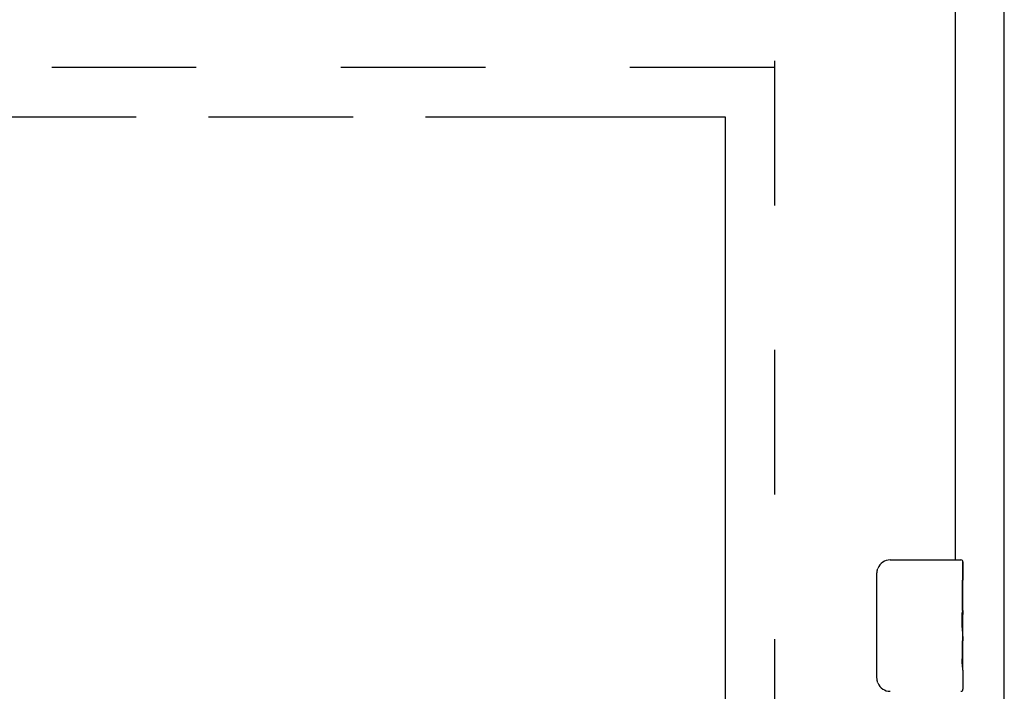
# Model space of a CAD drawing. Header units: inches. Extents: x 0 to 200, y 0 to 130.
# Tile 84 of 91: x 84.91 to 92.41, y 87.26 to 92.38. Entities that reach past the tile are written whole.
import ezdxf

# ---------------------------------------------------------------- set-up
doc = ezdxf.new("R2010")
doc.units = ezdxf.units.IN
doc.header["$LTSCALE"] = 11.011777
doc.header["$MEASUREMENT"] = 0
doc.linetypes.add('HIDDEN', pattern=[0.2, 0.1, -0.1])
doc.linetypes.add('PHANTOM', pattern=[0.8, 0.45, -0.05, 0.1, -0.05, 0.1, -0.05])
doc.layers.get('0').update_dxf_attribs({"linetype": 'CONTINUOUS'})
for name, color, linetype in [('02___PRT_ALL_AXES', 7, 'CONTINUOUS'), ('AVAILABLE_DOOR_SPACE', 7, 'CONTINUOUS'), ('DEFAULT_2', 8, 'HIDDEN')]:
    doc.layers.add(name, color=color, linetype=linetype)

msp = doc.modelspace()

# ---------------------------------------------------------------- linework, layer by layer
at = {"color": 3, "linetype": 'Continuous'}
for p, q in [((92.4132, 33.617), (92.4132, 96.6069)), ((92.0382, 92.659), (92.0382, 88.263))]:
    msp.add_line(p, q, dxfattribs=at)
at = {"color": 7, "linetype": 'Continuous'}
for p, q in [((91.5432, 88.263), (92.0832, 88.263)), ((92.0982, 88.248), (92.0982, 88.1088)), ((91.4433, 87.363), (91.4433, 88.163)), ((92.0982, 87.8784), (92.0982, 87.847)), ((92.0982, 87.6814), (92.0982, 87.6478)), ((92.0982, 87.4236), (92.0982, 87.278))]:
    msp.add_line(p, q, dxfattribs=at)
for points in [[(91.4433, 88.163), (91.4435, 88.1693), (91.4441, 88.1755), (91.445, 88.1816), (91.4463, 88.1876), (91.448, 88.1935), (91.45, 88.1991)], [(91.45, 87.3268), (91.448, 87.3325), (91.4463, 87.3383), (91.445, 87.3443), (91.4441, 87.3505), (91.4435, 87.3567), (91.4433, 87.363)]]:
    msp.add_lwpolyline(points, dxfattribs=at)
for centre, radius, start, end in [((91.5432, 88.163), 0.1, 90, 158.79459), ((92.0832, 88.248), 0.015, 0, 90), ((91.5432, 87.363), 0.1, 201.19986, 270), ((92.0832, 87.278), 0.015, 270, 360)]:
    msp.add_arc(centre, radius, start, end, dxfattribs=at)
at = {"layer": '02___PRT_ALL_AXES', "color": 7, "linetype": 'Continuous'}
for p, q in [((92.0982, 87.6842), (92.0982, 88.248)), ((92.0982, 88.1088), (92.0913, 88.1088)), ((92.0913, 88.1088), (92.0913, 87.8784)), ((92.0982, 87.9413), (92.0913, 87.9413)), ((92.0982, 87.8784), (92.0913, 87.8784)), ((92.0982, 87.8424), (92.0923, 87.8424)), ((92.0968, 87.7087), (92.095, 87.7307)), ((92.0967, 87.7107), (92.0982, 87.7107)), ((92.0982, 87.4245), (92.0982, 87.6814)), ((92.0982, 87.6478), (92.0913, 87.6478)), ((92.0913, 87.6478), (92.0913, 87.5115)), ((92.0982, 87.5115), (92.0913, 87.5115)), ((92.0925, 87.48), (92.0982, 87.48)), ((92.0982, 87.4236), (92.0982, 87.278))]:
    msp.add_line(p, q, dxfattribs=at)
for points in [[(92.095, 87.7307), (92.094, 87.7424), (92.0931, 87.7544), (92.0923, 87.7668), (92.0918, 87.7794), (92.0914, 87.7921), (92.0913, 87.805), (92.0914, 87.8178), (92.0918, 87.8306), (92.0923, 87.8431), (92.0931, 87.8554), (92.094, 87.8674)], [(92.0982, 87.6814), (92.098, 87.6896), (92.0976, 87.6986), (92.0968, 87.7087)], [(92.0929, 87.4749), (92.0922, 87.4838), (92.0917, 87.4929), (92.0914, 87.5022), (92.0913, 87.5115)], [(92.0955, 87.4506), (92.0946, 87.4582), (92.0937, 87.4663), (92.0929, 87.4749)], [(92.0982, 87.4237), (92.0981, 87.4274), (92.0977, 87.432), (92.0971, 87.4374), (92.0955, 87.4506)]]:
    msp.add_lwpolyline(points, dxfattribs=at)
msp.add_ellipse((91.8352, 87.847), major_axis=(0.263, 0), ratio=0.432808, start_param=0, end_param=0.179988, dxfattribs=at)
at = {"layer": 'AVAILABLE_DOOR_SPACE', "color": 4, "linetype": 'PHANTOM'}
for p, q in [((79.1945, 91.638), (90.2882, 91.638)), ((90.2882, 91.638), (90.2882, 35.388))]:
    msp.add_line(p, q, dxfattribs=at)
at = {"layer": 'DEFAULT_2', "color": 8, "linetype": 'HIDDEN'}
for p, q in [((90.6632, 92.065), (90.6632, 34.961)), ((90.6632, 92.013), (64.0592, 92.013))]:
    msp.add_line(p, q, dxfattribs=at)

doc.saveas('drawing.dxf')
